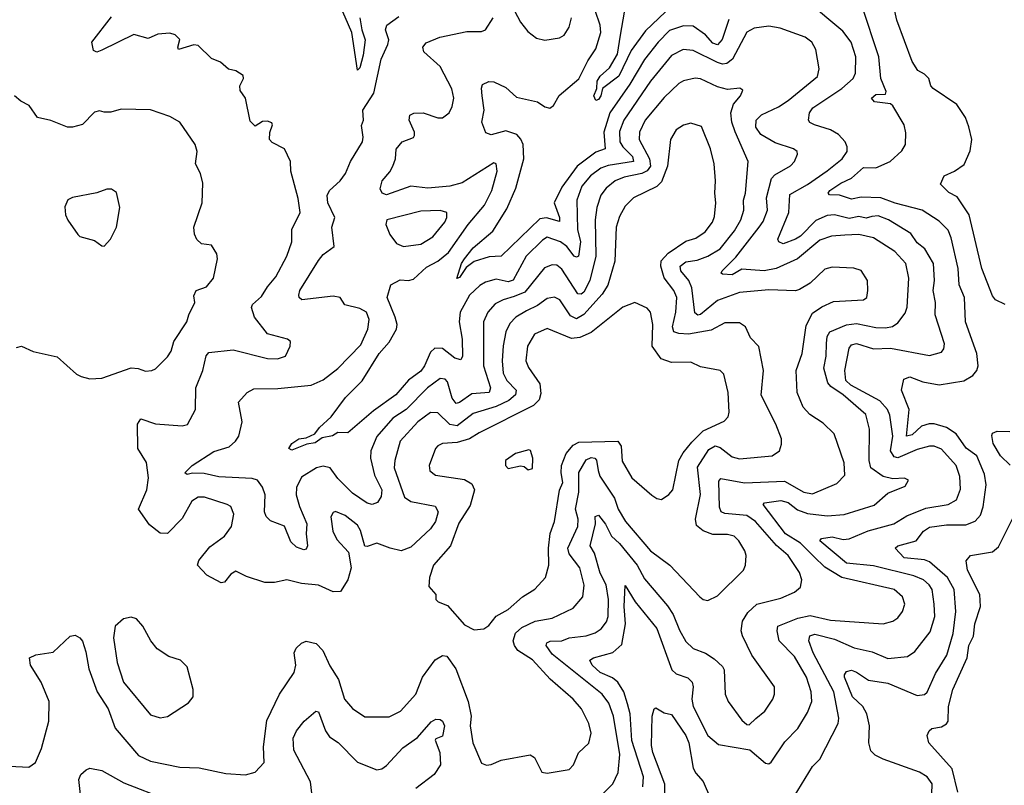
# Model space of a CAD drawing. Extents: x 1468344 to 1613994, y 525695 to 643861.
# Tile 223 of 256: x 1537847 to 1541893, y 595431 to 598577. Entities that reach past the tile are written whole.
import ezdxf

# ---------------------------------------------------------------- set-up
doc = ezdxf.new("R2010")
doc.units = 0

msp = doc.modelspace()

# ---------------------------------------------------------------- linework, layer by layer
at = {"layer": '0CON10XD'}
for points in [[(1539855, 598664.2), (1539905, 598567.8), (1539935, 598529.4), (1539971.2, 598501.2), (1540005, 598493.2), (1540065, 598502.5), (1540085, 598514.4), (1540105, 598546), (1540114.7, 598585)], [(1539245.5, 598585), (1539253.1, 598535), (1539267.1, 598495), (1539258.3, 598431.7), (1539245, 598380), (1539235, 598370), (1539212.5, 598525), (1539161.1, 598641.1)], [(1541349.1, 597769.1), (1541325, 597761), (1541295, 597768.4), (1541255, 597759.6), (1541195, 597775.2), (1541165, 597772), (1541118.1, 597751.9), (1541055, 597687.8), (1541035, 597674.8), (1540985, 597656.7), (1540966.9, 597665), (1540962.1, 597675), (1541008.1, 597785), (1541011.5, 597858.5), (1541085, 597900.2), (1541165, 597955.8), (1541227.1, 598005), (1541247.5, 598035), (1541247.5, 598055), (1541238.5, 598075), (1541212.3, 598105), (1541178.9, 598125), (1541112.5, 598145), (1541094, 598155), (1541088.1, 598165), (1541092.7, 598195), (1541106.9, 598215), (1541226, 598295), (1541271.8, 598335), (1541282.2, 598357.8), (1541282.5, 598425), (1541263.2, 598485), (1541229.7, 598529.7), (1541205, 598551.1), (1541105, 598633.8)], [(1541625, 597749.7), (1541555, 597794.7), (1541445, 597823), (1541385, 597845.2), (1541305, 597848.2), (1541265, 597839.6), (1541215.9, 597855.9), (1541175, 597857.5), (1541169.4, 597865), (1541175.7, 597875), (1541220.9, 597905), (1541265, 597925.7), (1541315, 597970), (1541365, 597967.9), (1541423.5, 597995), (1541471.3, 598038.7), (1541486.7, 598065), (1541487.8, 598112.2), (1541481.6, 598145), (1541435, 598222.7), (1541425, 598231.6), (1541360.2, 598240.2), (1541347.8, 598255), (1541365, 598270.2), (1541405, 598270.6), (1541407.3, 598282.7), (1541386.3, 598335), (1541378, 598425), (1541307.5, 598635)], [(1541896.9, 597406.9), (1541856.4, 597426.4), (1541845, 597442), (1541800, 597555), (1541748.5, 597775), (1541698.9, 597848.9), (1541665, 597866.9), (1541630.8, 597900.8), (1541646, 597935), (1541688.8, 597955), (1541727.6, 597982.4), (1541752.2, 598037.8), (1541759.6, 598085), (1541747.4, 598137.4), (1541733.3, 598175), (1541698.2, 598228.2), (1541600, 598295), (1541591.2, 598305), (1541583.3, 598335), (1541565, 598353.3), (1541538, 598368), (1541514, 598405), (1541451.1, 598575), (1541433.8, 598655)], [(1539122.2, 595922.2), (1539157.1, 595865), (1539182.2, 595785), (1539215, 595747.1), (1539265, 595711.9), (1539365, 595712.2), (1539411.9, 595735), (1539475, 595805.7), (1539502.7, 595875), (1539555, 595947.1), (1539585, 595964), (1539601.8, 595961.8), (1539639.3, 595909.3), (1539690.2, 595775), (1539702.6, 595715), (1539698.8, 595675), (1539708.9, 595605), (1539745, 595522), (1539765, 595514), (1539785, 595515.8), (1539825.8, 595534.2), (1539945, 595556.6), (1539962.1, 595545), (1539993.3, 595485), (1540015, 595480), (1540105, 595496.2), (1540122.7, 595515), (1540143.9, 595563.9), (1540185.5, 595604.5), (1540195.4, 595644.6), (1540185.3, 595685.3), (1540155.4, 595745), (1540122.1, 595785), (1540027.1, 595867.1), (1539955, 595945.9), (1539894.1, 595985), (1539880, 596005), (1539875.2, 596025), (1539885, 596056.1), (1539910.9, 596079.1), (1539965, 596105.6), (1540035, 596117.2), (1540121.9, 596158.1), (1540161.8, 596205), (1540166.3, 596253.7), (1540148.8, 596325), (1540105, 596382.2), (1540100, 596405), (1540141.2, 596495), (1540141.4, 596525), (1540131.5, 596565), (1540144.6, 596635.4), (1540144.3, 596715.7), (1540175, 596768.8), (1540195, 596778), (1540210, 596775), (1540216.8, 596766.8), (1540224.1, 596725), (1540231.7, 596701.7), (1540291, 596611), (1540306.7, 596565), (1540335.9, 596515), (1540439.1, 596395), (1540518.5, 596335), (1540642.5, 596205), (1540655, 596194.4), (1540675, 596190), (1540715, 596209.5), (1540821.4, 596315), (1540830, 596335), (1540831.9, 596375), (1540826.9, 596395), (1540802.2, 596435), (1540782.5, 596455), (1540755, 596461.6), (1540695, 596461.9), (1540655, 596476.6), (1540628.7, 596498.7), (1540624.3, 596525), (1540644.3, 596625.7), (1540632.2, 596737.8), (1540678.7, 596811.3), (1540705, 596826.5), (1540725, 596819.1), (1540775, 596781.1), (1540805, 596772.6), (1540938.8, 596785), (1540969.2, 596805), (1540977.8, 596832.2), (1540977.5, 596855), (1540953.8, 596915), (1540893.8, 597033.8), (1540904.2, 597135), (1540885, 597234), (1540850.4, 597270.4), (1540829.4, 597315), (1540805, 597331.8), (1540745, 597331.8), (1540688.6, 597301.4), (1540595, 597285.2), (1540555, 597287.4), (1540535.4, 597295), (1540529.8, 597315), (1540543.7, 597375), (1540546.9, 597435), (1540535.8, 597465), (1540496, 597516), (1540481.6, 597565), (1540483.5, 597586.5), (1540512.1, 597617.9), (1540585, 597666.5), (1540625, 597680), (1540664.2, 597705.8), (1540693.8, 597745), (1540702.1, 597767.9), (1540708.2, 597825), (1540703.3, 597865), (1540706.9, 597915), (1540701.2, 597985), (1540686, 598046), (1540648.5, 598138.5), (1540605, 598152), (1540575, 598144), (1540545, 598124.3), (1540520.9, 598085), (1540508.6, 597975), (1540485, 597911.1), (1540465, 597892.4), (1540369.6, 597845), (1540335, 597810.6), (1540311.8, 597768.2), (1540298, 597725), (1540293.3, 597585), (1540264.2, 597485.8), (1540241.1, 597448.9), (1540165, 597366.2), (1540135, 597348.5), (1540110.1, 597360.1), (1540066.5, 597426.5), (1540045, 597437.5), (1540015, 597431.9), (1539975, 597402.3), (1539929.8, 597380.2), (1539885.5, 597354.5), (1539861, 597329), (1539845.2, 597295), (1539833.6, 597236.4), (1539829.6, 597175), (1539834, 597125), (1539849, 597095), (1539888, 597055), (1539884.7, 597035), (1539857.1, 597012.9), (1539805, 596987.5), (1539710.8, 596959.2), (1539645, 596907.6), (1539615, 596913.6), (1539565, 596961.6), (1539535, 596962.5), (1539483.5, 596925), (1539410.3, 596845), (1539388.8, 596765), (1539386.5, 596735), (1539429, 596615), (1539455, 596596.7), (1539555, 596577.5), (1539566.9, 596555), (1539556.2, 596515), (1539535.8, 596484.2), (1539455, 596409.3), (1539415, 596394.7), (1539370, 596405), (1539315, 596425.9), (1539275, 596411.9), (1539265, 596414), (1539247.7, 596477.7), (1539235, 596499.4), (1539185, 596539.4), (1539145, 596555.8), (1539135, 596552), (1539125.5, 596534.5), (1539133.8, 596475), (1539150.8, 596440.8), (1539199.1, 596389.1), (1539209.6, 596325), (1539196.3, 596275), (1539165, 596227.8), (1539135, 596225.7), (1539075, 596252.8), (1539005, 596260), (1538945, 596275.9), (1538895, 596264.3), (1538855, 596264.7), (1538778.8, 596288.8), (1538735, 596310.5), (1538715, 596298.1), (1538689.2, 596265), (1538675, 596263.5), (1538615.8, 596295), (1538578, 596335), (1538584, 596355), (1538629.1, 596410.9), (1538688.9, 596455), (1538718, 596495), (1538727.5, 596545), (1538715, 596576.7), (1538700, 596585), (1538606.7, 596615), (1538581.2, 596615), (1538555, 596598.5), (1538515, 596527.5), (1538455, 596466.2), (1538425, 596467.7), (1538380.9, 596500.9), (1538335.5, 596565), (1538369.4, 596645), (1538376.7, 596695), (1538368.1, 596758.1), (1538332.7, 596815), (1538330.9, 596915), (1538345, 596937.5), (1538405, 596916.8), (1538515, 596907.5), (1538536.7, 596913.3), (1538569.5, 596975), (1538571.2, 597065), (1538600.5, 597135), (1538613.8, 597196.2), (1538625, 597209.5), (1538725, 597220.9), (1538865.5, 597184.5), (1538906.9, 597183.1), (1538939.2, 597195), (1538958.8, 597235), (1538960, 597255), (1538947.5, 597265), (1538865.8, 597285.8), (1538811.8, 597355), (1538800.4, 597395), (1538803.6, 597406.4), (1538840.9, 597439.1), (1538865, 597480), (1538899.6, 597520.4), (1538945.5, 597605), (1538965.6, 597665), (1538965.5, 597715), (1538999.6, 597785), (1538991.9, 597841.9), (1538961.2, 597955), (1538960, 597995), (1538935, 598046.2), (1538885, 598072), (1538874, 598085), (1538875.7, 598114.3), (1538886.7, 598145), (1538883, 598153), (1538865, 598160), (1538845, 598158.8), (1538815, 598140), (1538795, 598160.8), (1538775.4, 598255), (1538753, 598287), (1538752.5, 598305), (1538767.5, 598335), (1538765, 598347.5), (1538735, 598367.5), (1538705, 598373.8), (1538672.9, 598402.9), (1538635, 598418), (1538580.7, 598470.7), (1538563.6, 598473.6), (1538500, 598455), (1538496.7, 598465), (1538505.9, 598495.9), (1538485.7, 598515.7), (1538465, 598522), (1538415, 598518), (1538375, 598500), (1538315.9, 598515.9), (1538185, 598451.6), (1538164.5, 598444.5), (1538150.6, 598450.6), (1538144.4, 598485), (1538225, 598588.5)], [(1540175.3, 596045.3), (1540212.2, 596057.8), (1540236.4, 596073.6), (1540258, 596102), (1540265.2, 596125), (1540266.2, 596195), (1540256.6, 596255), (1540233, 596303), (1540209.1, 596385), (1540191.4, 596415), (1540213.7, 596505), (1540212.2, 596535), (1540225, 596540.5), (1540253.9, 596503.9), (1540279.3, 596455), (1540311.5, 596425), (1540385.1, 596335.1), (1540415, 596279.3), (1540508.7, 596168.7), (1540532.4, 596132.4), (1540557.9, 596067.9), (1540585, 596021.5), (1540615, 595992.9), (1540665, 595973.5), (1540700.9, 595950.9), (1540735, 595919.2), (1540741.5, 595905), (1540745.4, 595805), (1540758.8, 595775), (1540815, 595698.6), (1540835, 595680), (1540845, 595679.2), (1540871.9, 595705), (1540908.5, 595735), (1540941.9, 595785), (1540949.4, 595805), (1540949.4, 595835), (1540856.2, 595965), (1540816.9, 596045), (1540811.9, 596065), (1540817.5, 596105), (1540839.7, 596140.3), (1540875.6, 596175), (1540975, 596200), (1541031.4, 596225), (1541056, 596245), (1541060.5, 596275), (1541050.9, 596305), (1541005, 596374.6), (1540956.4, 596416.4), (1540870.7, 596515), (1540835, 596539.1), (1540745, 596547.8), (1540729.1, 596555), (1540723.2, 596573.2), (1540719.6, 596680.4), (1540728.1, 596691.9), (1540825, 596674.4), (1540990.5, 596680.5), (1541069.5, 596635), (1541105, 596629), (1541205, 596671.1), (1541238.2, 596705), (1541235, 596756), (1541193.3, 596875), (1541149.3, 596919.3), (1541093.3, 596955), (1541067.1, 596985), (1541041.4, 597045), (1541038.2, 597135), (1541062.8, 597205), (1541079.2, 597320.8), (1541105, 597370.9), (1541142.9, 597397.1), (1541191.4, 597418.6), (1541315, 597425.5), (1541327.9, 597435), (1541332.9, 597465), (1541330.9, 597505), (1541305, 597546.4), (1541275, 597556.2), (1541185, 597560.9), (1541155, 597551.8), (1541095, 597494.4), (1541051.6, 597468.4), (1541035, 597462.3), (1540925, 597466.7), (1540805, 597455.6), (1540715, 597423.8), (1540645, 597365.8), (1540633.4, 597363.4), (1540621.9, 597371.9), (1540609.3, 597475), (1540596.5, 597505), (1540564.3, 597545), (1540561.4, 597565), (1540585, 597582.7), (1540631.2, 597588.8), (1540675.1, 597604.9), (1540725.8, 597635), (1540785, 597708.9), (1540810, 597755), (1540823.3, 597795), (1540821.7, 597835), (1540830.2, 597865), (1540841.2, 597995), (1540786.7, 598116.7), (1540774, 598156), (1540770, 598195), (1540779.7, 598230.3), (1540808.6, 598265), (1540818.3, 598288.3), (1540805.8, 598295.8), (1540755, 598290.9), (1540715, 598301.6), (1540645, 598334.7), (1540622.8, 598337.2), (1540575, 598325.5), (1540555, 598314.5), (1540495, 598258), (1540417.8, 598165), (1540394.3, 598115), (1540393.3, 598085), (1540435.2, 598005), (1540439.2, 597975), (1540425, 597956.1), (1540403.2, 597945), (1540330.5, 597929.5), (1540294.6, 597915), (1540256.7, 597885), (1540235, 597856.5), (1540218.1, 597805), (1540212.5, 597755), (1540214.8, 597604.8), (1540190.3, 597505), (1540165, 597457.3), (1540155, 597449.1), (1540140.1, 597450.1), (1540075, 597552.5), (1540055, 597568.2), (1540035, 597570), (1540003.1, 597556.9), (1539922.3, 597457.7), (1539879.1, 597439.1), (1539833.6, 597426.4), (1539801, 597409), (1539770.9, 597375), (1539752.6, 597335), (1539752.6, 597155), (1539781.6, 597065), (1539775.9, 597045), (1539705, 597039.6), (1539655, 597003.5), (1539640.3, 597000.3), (1539625, 597021.9), (1539605, 597089.1), (1539595, 597100), (1539575, 597103.3), (1539523.5, 597065), (1539434.9, 596975.1), (1539380.8, 596939.2), (1539315, 596863.8), (1539290.8, 596805), (1539289.1, 596775), (1539304.9, 596704.9), (1539335.7, 596645), (1539332.1, 596617.9), (1539316.9, 596593.1), (1539295, 596585.4), (1539275, 596590.3), (1539215, 596631), (1539155, 596691.8), (1539123.1, 596735), (1539095, 596742.2), (1539067.1, 596735), (1539005, 596696.9), (1538984.8, 596655), (1538983.8, 596625), (1538996.8, 596576.8), (1539027.7, 596505), (1539024.6, 596464.6), (1539030, 596415), (1539025, 596400.8), (1539015, 596398.6), (1538985, 596409.2), (1538961.2, 596431.2), (1538935.2, 596495.2), (1538877.3, 596517.3), (1538860, 596535), (1538853.4, 596555), (1538856.5, 596625), (1538845.5, 596655.5), (1538825, 596685.4), (1538802.2, 596692.2), (1538665, 596698.8), (1538605, 596712.4), (1538556.9, 596713.1), (1538535, 596707.5), (1538526, 596715), (1538556, 596745), (1538645, 596802.7), (1538707.8, 596822.2), (1538734.5, 596845), (1538747.8, 596865), (1538761.8, 596925), (1538745.8, 597005), (1538781.4, 597045), (1538810, 597060), (1538907.8, 597062.2), (1539044.8, 597075.2), (1539095, 597096.8), (1539155, 597143.6), (1539249.5, 597240.5), (1539277.8, 597305), (1539283.8, 597345), (1539271.8, 597375), (1539245, 597390.4), (1539183.1, 597405), (1539164.3, 597435), (1539135, 597440.4), (1539006.6, 597426.6), (1538995.7, 597435), (1538994.5, 597445), (1538998.8, 597465), (1539075, 597587.8), (1539095, 597611.8), (1539140, 597645), (1539130, 597725), (1539141.9, 597765), (1539114.1, 597825), (1539110.7, 597855), (1539120.4, 597875), (1539163.6, 597915), (1539185.5, 597945), (1539207.1, 597995), (1539255.4, 598075), (1539258.9, 598095), (1539252.1, 598142.1), (1539260.6, 598165), (1539257.5, 598205), (1539302, 598275), (1539332.5, 598415), (1539359.4, 598475), (1539364.2, 598495), (1539350.8, 598535), (1539356, 598555), (1539405, 598590.8)], [(1539255, 597093.5), (1539324.2, 597205), (1539365, 597251.5), (1539395.9, 597305), (1539397.7, 597325), (1539390.2, 597355), (1539357.3, 597435), (1539371.7, 597488.3), (1539411.2, 597508.8), (1539445, 597505.4), (1539465, 597510.8), (1539519.4, 597560.6), (1539565, 597584.8), (1539609.5, 597620.5), (1539690.2, 597735), (1539756.7, 597815), (1539787.5, 597875), (1539809.7, 597955), (1539805.6, 597985), (1539795, 597988.5), (1539665, 597907.3), (1539615, 597893.8), (1539525, 597884.5), (1539455, 597892.6), (1539355, 597857.5), (1539336.7, 597865), (1539328.3, 597881.7), (1539336.9, 597915), (1539368.6, 597951.4), (1539380.7, 597975), (1539391.2, 598005), (1539394.5, 598045), (1539419.6, 598075), (1539465, 598093.5), (1539469.1, 598100.9), (1539469.3, 598115), (1539447.3, 598165), (1539450, 598185), (1539467.5, 598192.5), (1539505, 598194.5), (1539565, 598174.6), (1539585, 598173.8), (1539611.5, 598195), (1539625, 598221.2), (1539630.9, 598255), (1539623.6, 598293.6), (1539575, 598384.3), (1539508.1, 598445), (1539504.4, 598465), (1539517.6, 598482.4), (1539573.9, 598506.1), (1539685, 598528.5), (1539745, 598528.9), (1539762, 598535), (1539792.3, 598585)], [(1540761.7, 598578.3), (1540733.9, 598496.1), (1540715, 598474.2), (1540695, 598480.6), (1540665, 598514.8), (1540615, 598550.8), (1540575, 598552.6), (1540517.7, 598532.3), (1540470.6, 598485), (1540415, 598413.6), (1540355, 598312.5), (1540271.7, 598195), (1540247.7, 598115), (1540253.3, 598046.7), (1540215, 598033.3), (1540138, 597975), (1540075, 597888.5), (1540043.1, 597825), (1540066, 597765), (1540065, 597748), (1540012.6, 597762.6), (1539985, 597759.2), (1539825.2, 597604.8), (1539776.7, 597603.3), (1539715, 597583.5), (1539681.2, 597558.8), (1539655, 597517.1), (1539643, 597513), (1539662.1, 597575), (1539675.3, 597595), (1539710.2, 597639.8), (1539791.7, 597708.3), (1539849.4, 597800.6), (1539885.3, 597885), (1539918.8, 598005), (1539915.5, 598065), (1539906.7, 598086.7), (1539890.6, 598105), (1539845, 598120), (1539784.4, 598104.4), (1539763, 598113), (1539746.7, 598156.7), (1539755.4, 598205), (1539747.5, 598265), (1539744.3, 598295.7), (1539749.5, 598310.5), (1539775, 598323.8), (1539795, 598322.5), (1539845, 598298.6), (1539888.3, 598258.3), (1539975, 598239.2), (1540005, 598218.6), (1540025, 598214), (1540041.2, 598225), (1540064.6, 598265.4), (1540145, 598334.4), (1540181.4, 598408.6), (1540215, 598457.1), (1540235.3, 598525), (1540231.9, 598555), (1540212.5, 598615)], [(1540500.6, 598609.4), (1540418.8, 598531.2), (1540359.8, 598450.2), (1540309.6, 598345), (1540242, 598295), (1540235, 598264.4), (1540225, 598249.1), (1540215, 598245.6), (1540207.1, 598265), (1540218.6, 598295), (1540219.8, 598325), (1540232.4, 598345), (1540270.6, 598379.4), (1540303.4, 598435), (1540316.1, 598513.9), (1540332.3, 598607.7)], [(1540408.4, 595425), (1540410.2, 595465), (1540362.2, 595615), (1540355.2, 595725), (1540344.1, 595765), (1540329.1, 595815), (1540304.9, 595854.9), (1540282.9, 595872.9), (1540231.8, 595895), (1540199.6, 595925), (1540190.5, 595945), (1540205.3, 595954.7), (1540285, 595977.1), (1540320.8, 596009.2), (1540337.1, 596095), (1540331, 596165), (1540335, 596252), (1540376.2, 596185), (1540464.6, 596075), (1540527.2, 595905), (1540545, 595888.4), (1540593, 595873), (1540610.8, 595855), (1540615.2, 595835), (1540609.2, 595785), (1540615.2, 595755.2), (1540675.5, 595635.5), (1540718, 595598), (1540847.1, 595577.1), (1540911.9, 595521.9), (1540925, 595518.9), (1540935, 595525.7), (1540990.8, 595609.2), (1541045, 595664.5), (1541085, 595730), (1541101.6, 595775), (1541099, 595815), (1541080.4, 595875), (1541030.3, 595960.3), (1540967.3, 596025), (1540959.1, 596065), (1540962.7, 596085), (1541045, 596117.6), (1541095, 596128.9), (1541179.2, 596109.2), (1541395, 596093.8), (1541435, 596105.5), (1541455, 596118.9), (1541474.5, 596145), (1541484.5, 596175), (1541475.2, 596205.2), (1541440, 596235), (1541225, 596284.8), (1541155, 596327.3), (1541110.9, 596370.9), (1541055, 596425.9), (1540994.5, 596464.5), (1540902.2, 596585), (1540908.2, 596591.8), (1540975, 596601.7), (1541005, 596593.4), (1541042.7, 596562.7), (1541085, 596548), (1541165, 596538.6), (1541235, 596543.6), (1541357.9, 596582.1), (1541415, 596631.1), (1541485, 596660.8), (1541498.8, 596685), (1541482.9, 596692.9), (1541435, 596690.4), (1541395, 596700.3), (1541344.4, 596735), (1541338.1, 596765), (1541338.9, 596895), (1541324.3, 596955), (1541230.2, 597035), (1541179.7, 597069.7), (1541167.9, 597085), (1541150.9, 597145), (1541160.9, 597195), (1541162.8, 597247.2), (1541164.5, 597275.5), (1541175.5, 597294.5), (1541245, 597323.7), (1541285, 597328.8), (1541365, 597312.5), (1541405, 597311.1), (1541434, 597316), (1541455, 597331.9), (1541485, 597371.4), (1541493.6, 597396.4), (1541501.1, 597515), (1541488.2, 597575), (1541443.1, 597625), (1541355, 597680.6), (1541295, 597694.8), (1541237.7, 597692.3), (1541182.9, 597687.1), (1541135, 597671.4), (1541043.5, 597595), (1540955.1, 597554.9), (1540905.6, 597545.6), (1540815, 597551.4), (1540775, 597528.8), (1540735, 597531.5), (1540729.2, 597535), (1540734.4, 597545), (1540789.3, 597600.7), (1540885.1, 597724.9), (1540902.3, 597747.7), (1540920, 597795), (1540915.3, 597845.3), (1540936.3, 597925), (1540949.6, 597940.4), (1541015, 597976.4), (1541031.5, 597995), (1541042.9, 598025), (1541041.4, 598035), (1541027.1, 598047.1), (1540951.8, 598071.8), (1540892.7, 598105), (1540871.8, 598135), (1540873.8, 598165), (1540895, 598185.9), (1540965, 598218.6), (1541005.5, 598245), (1541125, 598343.8), (1541131.7, 598375), (1541118.1, 598455), (1541102.1, 598485), (1541074.3, 598505), (1540972.6, 598542.6), (1540925, 598551.1), (1540865, 598542.9), (1540835, 598525.4), (1540775.7, 598415), (1540752.7, 598397.3), (1540735, 598395.2), (1540715, 598401.4), (1540615, 598450.7), (1540573.8, 598455), (1540525, 598429.6), (1540439.5, 598325), (1540329.3, 598165), (1540312.4, 598117.6), (1540313.5, 598075), (1540325.2, 598055), (1540364.8, 598015), (1540369.8, 597995), (1540265, 597977.9), (1540235, 597967.7), (1540192.3, 597935), (1540156.6, 597893.4), (1540137.1, 597835), (1540138.9, 597715), (1540151.7, 597665), (1540144.1, 597605.9), (1540135, 597600.8), (1540125, 597605.9), (1540095.3, 597645), (1540069.3, 597665), (1540015, 597683.2), (1539995, 597671.9), (1539928.8, 597605), (1539875, 597506.9), (1539855, 597500.6), (1539805, 597511.3), (1539761.3, 597498.7), (1539738.2, 597485), (1539695.9, 597445), (1539657.9, 597375), (1539652.9, 597335), (1539664.8, 597265), (1539666.9, 597195), (1539660.6, 597179.4), (1539635, 597186.4), (1539585, 597226.3), (1539552.6, 597227.4), (1539535, 597211.5), (1539511.2, 597155), (1539495, 597132.6), (1539444.6, 597095.4), (1539393.2, 597035), (1539300.8, 596969.2), (1539195, 596878.8), (1539155, 596881.1), (1539132.7, 596867.3), (1539090.9, 596859.1), (1539061.5, 596838.5), (1539027.5, 596832.5), (1538965, 596807.5), (1538953.1, 596815), (1538965, 596835.5), (1538994, 596855), (1539025, 596858.2), (1539060, 596875), (1539079.1, 596900.9), (1539126.7, 596945), (1539185.6, 597025), (1539255, 597093.5)], [(1538135, 597101.5), (1538185, 597104.5), (1538305, 597146), (1538334.2, 597144.2), (1538365, 597132.5), (1538390, 597135), (1538405, 597142.5), (1538455, 597192), (1538469.2, 597215), (1538481.4, 597255), (1538533.8, 597335), (1538542, 597365), (1538567.5, 597415), (1538563, 597443), (1538572.5, 597465), (1538615, 597479.2), (1538644.2, 597515), (1538660, 597595), (1538657.5, 597615), (1538635, 597650), (1538595, 597656.7), (1538575, 597673.3), (1538565.9, 597695.9), (1538562.5, 597725), (1538597.1, 597825), (1538600, 597905), (1538590.8, 597945), (1538569.2, 597985), (1538577.1, 598035), (1538567.8, 598065), (1538505.6, 598155.6), (1538465, 598179.4), (1538385, 598207.5), (1538265, 598209.1), (1538222.5, 598197.5), (1538195, 598197.9), (1538175, 598202.1), (1538155, 598197.8), (1538105, 598147.1), (1538065, 598135.6), (1538044.2, 598135.8), (1537975, 598162.9), (1537920.8, 598175), (1537886.2, 598225), (1537852.4, 598242.4), (1537826, 598265)], [(1538195, 597646.7), (1538221.2, 597675), (1538245.5, 597724.5), (1538259.5, 597805), (1538245, 597867.5), (1538225, 597881.2), (1538205, 597880.8), (1538165, 597866), (1538065, 597846.7), (1538045, 597836.7), (1538032.3, 597807.7), (1538035.8, 597775.8), (1538045, 597753.3), (1538086.2, 597695), (1538095, 597686.2), (1538155, 597670), (1538185, 597647.5), (1538195, 597646.7)], [(1539425, 597644.6), (1539495, 597654.6), (1539545, 597685.4), (1539594.5, 597745), (1539603.1, 597765), (1539602, 597785), (1539575, 597793.6), (1539495, 597790.4), (1539355.6, 597755), (1539351.2, 597735), (1539367.8, 597695), (1539395, 597656.9), (1539425, 597644.6)], [(1541000, 595335), (1541105, 595508), (1541135, 595538.8), (1541210.7, 595685), (1541213.5, 595706.5), (1541192.2, 595815), (1541108.1, 595975), (1541089.5, 596025), (1541094.3, 596045.7), (1541115, 596051.4), (1541195, 596032), (1541276.1, 595996.1), (1541349.4, 595979.4), (1541415, 595952.2), (1541495, 595959.6), (1541525, 595980.9), (1541588, 596062), (1541606.9, 596125), (1541604.6, 596175.4), (1541595.9, 596235), (1541584.6, 596255), (1541560.9, 596275), (1541521.1, 596291.1), (1541355, 596333.3), (1541245, 596343.4), (1541134.6, 596435), (1541142, 596445), (1541185, 596452.1), (1541231, 596441), (1541255, 596443.8), (1541333.5, 596476.5), (1541438.6, 596505), (1541491.8, 596538.2), (1541570.2, 596569.8), (1541662, 596585), (1541696.4, 596603.6), (1541712.4, 596647.6), (1541710.5, 596700.5), (1541694.7, 596745), (1541635, 596811.8), (1541605, 596824.8), (1541585, 596824.3), (1541535, 596811), (1541455, 596776.2), (1541440.3, 596780.3), (1541426, 596806), (1541435.1, 596865), (1541422.1, 596952.1), (1541413, 596975), (1541381.1, 597011.1), (1541262.2, 597075), (1541242.1, 597095), (1541237.9, 597135), (1541255, 597227.5), (1541265, 597241.5), (1541285, 597246.4), (1541355, 597225.2), (1541425, 597227.6), (1541585, 597197.6), (1541635, 597210.9), (1541644.6, 597225), (1541647.1, 597245), (1541608.4, 597365), (1541610.6, 597415), (1541600, 597465), (1541606.7, 597505), (1541601.6, 597575), (1541566.1, 597636.1), (1541535, 597659.6), (1541508.5, 597698.5), (1541417.8, 597755), (1541375, 597771), (1541349.1, 597769.1)], [(1541595.3, 595395), (1541597, 595437), (1541575.7, 595465), (1541544.6, 595484.6), (1541395, 595537.8), (1541362, 595555), (1541345, 595572), (1541336.2, 595605), (1541339.2, 595675), (1541327.9, 595725), (1541311.2, 595755), (1541268.9, 595795), (1541236.7, 595875), (1541235.8, 595885), (1541245, 595898.6), (1541265, 595903.3), (1541285, 595896.4), (1541335, 595863.3), (1541415, 595850.7), (1541535, 595799.6), (1541565, 595803.6), (1541575.8, 595814.2), (1541610.1, 595889.9), (1541656.2, 595965), (1541683.4, 596055), (1541693.9, 596145), (1541686.4, 596235), (1541660, 596285), (1541585, 596349.2), (1541565, 596357.7), (1541481.4, 596365), (1541444.4, 596405), (1541455, 596415.4), (1541530.5, 596435), (1541560.3, 596475), (1541585, 596492.3), (1541655, 596500.9), (1541735, 596501.1), (1541773.7, 596516.3), (1541795, 596541.5), (1541806.2, 596575), (1541818.1, 596665), (1541810.9, 596709.1), (1541779.5, 596785), (1541736.4, 596816.4), (1541694.7, 596875), (1541655, 596901), (1541605, 596916), (1541584.1, 596915.9), (1541553.4, 596906.6), (1541515, 596870.8), (1541491.5, 596865), (1541501.7, 596975), (1541470, 597055), (1541480.3, 597099.7), (1541505, 597110), (1541558.8, 597088.8), (1541625, 597077.3), (1541726.7, 597093.3), (1541763.1, 597115), (1541779.4, 597135), (1541785.5, 597154.5), (1541779.6, 597205), (1541733.8, 597335), (1541728.8, 597435), (1541707.6, 597487.6), (1541702.8, 597555), (1541675, 597681.4), (1541662.5, 597712.5), (1541625, 597749.7)], [(1539715, 596070), (1539755, 596074), (1539775, 596087.5), (1539805, 596126.4), (1539855, 596153.3), (1539913.3, 596205), (1539963.6, 596236.4), (1540007.5, 596285), (1540022.1, 596335), (1540019.7, 596405), (1540027.5, 596465), (1540045.2, 596514.8), (1540065.6, 596644.4), (1540079.7, 596675), (1540071.6, 596715), (1540073.5, 596745), (1540092.6, 596795), (1540121.1, 596828.9), (1540145, 596840.7), (1540305, 596844.5), (1540318.2, 596825), (1540322.4, 596762.4), (1540362.7, 596695), (1540445, 596622.9), (1540465, 596609.2), (1540485, 596605.8), (1540515, 596625.7), (1540530.5, 596645), (1540555.7, 596765), (1540573, 596797), (1540609.2, 596840.8), (1540655, 596888.2), (1540742, 596928), (1540758.6, 596945), (1540762.9, 596965), (1540758.9, 597045), (1540740.9, 597120.9), (1540725.5, 597135.5), (1540645, 597150.9), (1540605, 597169.2), (1540525, 597168.8), (1540482.9, 597182.9), (1540445.6, 597235), (1540449.2, 597325), (1540439.1, 597375), (1540425, 597391.1), (1540375, 597415.7), (1540325, 597396.4), (1540195, 597292), (1540149.3, 597270.7), (1540115, 597267.1), (1540015, 597308.7), (1539962.7, 597285), (1539934.3, 597235.7), (1539927, 597175), (1539937.5, 597147.5), (1539985, 597080.5), (1539989.2, 597040.8), (1539981.4, 597015), (1539958.3, 596991.7), (1539735, 596880), (1539695.6, 596854.4), (1539645, 596839.8), (1539584.7, 596835.3), (1539565, 596825.6), (1539555.4, 596814.6), (1539530, 596745), (1539532.8, 596722.8), (1539556.2, 596705), (1539675, 596687.9), (1539705, 596670.4), (1539716.7, 596645), (1539698.7, 596581.3), (1539651.9, 596508.1), (1539617.8, 596415), (1539548.1, 596335), (1539531.2, 596285), (1539528.3, 596248.3), (1539556.7, 596215), (1539557.5, 596195), (1539567.5, 596185), (1539605, 596170), (1539675, 596090.6), (1539715, 596070)], [(1537835, 597230), (1537855, 597236.2), (1537903, 597213), (1538001.7, 597191.7), (1538080.9, 597120.9), (1538100.3, 597110.3), (1538135, 597101.5)], [(1541917.1, 596747.1), (1541877.5, 596785), (1541846.9, 596835), (1541841.5, 596868.5), (1541845, 596877.5), (1541863.6, 596886.4), (1541915, 596884.4)], [(1539937, 596727), (1539955, 596732.5), (1539955.9, 596775.9), (1539946.1, 596806.1), (1539939.3, 596809.3), (1539885, 596794), (1539843.3, 596765), (1539843.8, 596745), (1539855, 596732.5), (1539905, 596743.8), (1539920.7, 596740.7), (1539937, 596727)], [(1541701.9, 595401.9), (1541678.9, 595498.9), (1541582.7, 595605), (1541575.6, 595635), (1541584.2, 595655), (1541595, 595663.8), (1541635, 595670.8), (1541655, 595682.9), (1541662.7, 595695), (1541664.3, 595755), (1541681.9, 595825), (1541740.4, 595955), (1541747.4, 596005), (1541765.9, 596044.1), (1541771.7, 596095), (1541795.3, 596165), (1541792.4, 596215), (1541742.1, 596315), (1541736.1, 596353.9), (1541754.4, 596375.6), (1541845, 596390), (1541869.1, 596410.9), (1541928.9, 596531.1)], [(1538425, 595707.5), (1538455, 595714.2), (1538540.5, 595769.5), (1538560, 595795), (1538560, 595825), (1538535, 595917.5), (1538507.5, 595945), (1538460.5, 595960.5), (1538411.7, 595991.7), (1538386, 596025), (1538354, 596085), (1538328, 596115), (1538305, 596122.2), (1538273.8, 596115), (1538240, 596085), (1538232.7, 596037.3), (1538247.7, 595935), (1538273.8, 595855), (1538385, 595720), (1538425, 595707.5)], [(1537805, 595509.1), (1537885, 595505.7), (1537912, 595525), (1537937.7, 595582.3), (1537966.5, 595695), (1537968.2, 595775), (1537935.4, 595855), (1537891.9, 595925), (1537888, 595955), (1537913.2, 595966.8), (1537985, 595978.1), (1538055, 596044), (1538075, 596048), (1538095, 596037.5), (1538105, 596023.8), (1538119.5, 595979.5), (1538130.9, 595909.1), (1538165.8, 595815), (1538211.6, 595745), (1538240.3, 595665), (1538335, 595553.3), (1538385, 595530), (1538505, 595505.5), (1538585, 595502.5), (1538695, 595478.9), (1538775, 595473.3), (1538815, 595484.2), (1538852.5, 595525), (1538848.7, 595588.7), (1538863.5, 595696.5), (1538914.7, 595805.3), (1538975.7, 595894.3), (1538982.5, 595925), (1538974.5, 595975), (1538982.9, 595995), (1539004.7, 596015.3), (1539025, 596022.5), (1539065, 596013.5), (1539092.7, 595985), (1539122.2, 595922.2)], [(1540235, 595387.9), (1540285, 595437.3), (1540306.9, 595483.1), (1540312.7, 595557.3), (1540287.1, 595715), (1540268.5, 595768.5), (1540240.7, 595805), (1540035, 595969.5), (1540010.8, 596005), (1540013.6, 596016.4), (1540026.6, 596023.4), (1540075, 596025.2), (1540105, 596037.1), (1540175.3, 596045.3)], [(1540498.1, 595361.9), (1540498.1, 595435), (1540448.9, 595565), (1540443.3, 595595), (1540446.7, 595715), (1540453.8, 595745), (1540460.8, 595749.2), (1540495, 595728), (1540525, 595722), (1540585, 595635.5), (1540596.5, 595605), (1540615, 595501.5), (1540625, 595480.9), (1540655.9, 595445.9), (1540686, 595376)], [(1539050.4, 595375), (1539042, 595445), (1538973.3, 595575), (1538970.4, 595625), (1538984.5, 595655), (1539016.3, 595693.7), (1539064.2, 595735.8), (1539075, 595732.5), (1539104.2, 595654.2), (1539120.4, 595630.4), (1539156.2, 595606.2), (1539235, 595525.4), (1539314.7, 595494.7), (1539335, 595498.4), (1539355, 595512.8), (1539421.6, 595585), (1539482.1, 595627.9), (1539537.8, 595692.2), (1539557.8, 595702.2), (1539575, 595701.2), (1539585, 595694.5), (1539593.5, 595675), (1539585, 595633.1), (1539557.7, 595622.3), (1539554.3, 595615.7), (1539574.3, 595565), (1539576, 595515), (1539550.9, 595475), (1539475, 595417.2)], [(1538102, 595355), (1538090.8, 595455), (1538098, 595475), (1538120, 595495), (1538135, 595500.8), (1538185, 595492.2), (1538275, 595440.4), (1538451.9, 595371.9)]]:
    msp.add_lwpolyline(points, dxfattribs=at)

doc.saveas('drawing.dxf')
